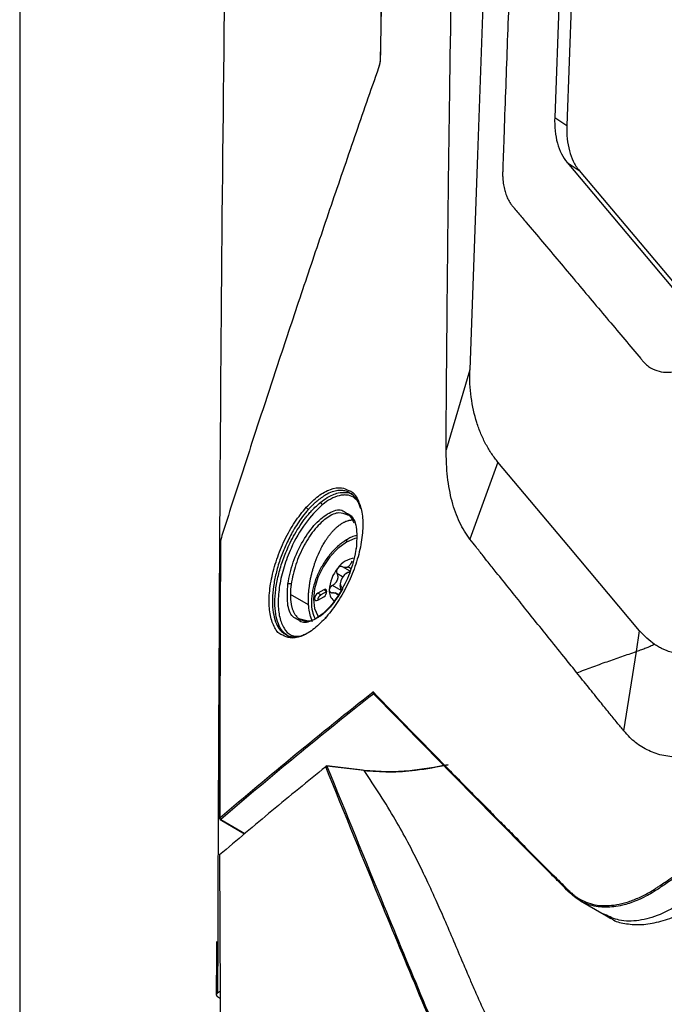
# Model space of a CAD drawing. Header units: millimetres. Extents: x 155400 to 158106, y 111257 to 114783.
# Tile 67 of 152: x 157528 to 157603, y 111861 to 111976. Entities that reach past the tile are written whole.
import ezdxf

# ---------------------------------------------------------------- set-up
doc = ezdxf.new("R2010")
doc.units = ezdxf.units.MM

msp = doc.modelspace()

# ---------------------------------------------------------------- linework, layer by layer
at = {"color": 7, "linetype": 'Continuous', "lineweight": 25}
for p, q in [((157598.36, 112194.36), (157590.13, 111964.45)), ((157599.79, 112193.88), (157591.54, 111963.51)), ((157528.02, 112156.51), (157528.02, 111827.69)), ((157590.13, 111964.45), (157591.54, 111963.51)), ((157591.57, 111959.21), (157604.63, 111943.68)), ((157591.57, 111959.21), (157592.98, 111958.27)), ((157592.98, 111958.27), (157605.81, 111943)), ((157580.26, 111935.13), (157577.53, 111925.83)), ((157583.54, 111924.38), (157580.29, 111915.45)), ((157567.35, 111919.77), (157566.77, 111920.32)), ((157566.75, 111912.73), (157566.55, 111912.84)), ((157566.38, 111911.71), (157565.48, 111912.23)), ((157566.49, 111912.01), (157566.11, 111912.22)), ((157566.11, 111911.59), (157566.37, 111911.69)), ((157565.5, 111911.07), (157564.85, 111911.44)), ((157565.94, 111911.49), (157566.11, 111911.59)), ((157563.32, 111909.57), (157562.61, 111909.16)), ((157563.67, 111909.36), (157562.97, 111908.96)), ((157563.67, 111909.36), (157563.32, 111909.57)), ((157565.34, 111909.48), (157564.32, 111910.07)), ((157565.23, 111910.26), (157565.23, 111910.06)), ((157561.56, 111907.8), (157559.44, 111909.02)), ((157562.97, 111908.96), (157562.61, 111909.16)), ((157562.61, 111908.34), (157563.32, 111908.75)), ((157565.01, 111908.99), (157564.65, 111909.2)), ((157560.42, 111906.21), (157561.49, 111905.95)), ((157599.61, 111902.38), (157599.99, 111904.81)), ((157598.16, 111893.16), (157599.61, 111902.38)), ((157567.8, 111888.62), (157563.68, 111889.09)), ((157567.99, 111888.57), (157563.69, 111889.06)), ((157551.3, 111882.89), (157554.12, 111881.2)), ((157551.38, 111882.89), (157554.16, 111881.23)), ((157593.13, 111873.41), (157595.87, 111871.83)), ((157595.82, 111871.86), (157596.64, 111871.38)), ((157595.94, 111871.84), (157595.83, 111871.88)), ((157551, 111868.89), (157550.97, 111862.7)), ((157550.97, 111862.7), (157550.99, 111865.93)), ((157551.32, 111862.92), (157550.97, 111862.7)), ((157550.97, 111862.31), (157551.33, 111862.08))]:
    msp.add_line(p, q, dxfattribs=at)
at = {"color": 7, "linetype": 'Continuous', "lineweight": 25, "flags": 128}
for points in [[(157589.2, 112184.8), (157584.73, 112059.97), (157583.83, 112035), (157582.94, 112010.03), (157582.05, 111985.07), (157581.15, 111960.1), (157580.26, 111935.13)], [(157569.67, 111970.19), (157569.66, 111970.2), (157569.65, 111970.2), (157569.65, 111970.21), (157569.65, 111970.21), (157569.66, 111970.21), (157569.67, 111970.21)], [(157599.99, 111904.81), (157591.77, 111914.59), (157583.54, 111924.38)], [(157551.49, 111915.86), (157551.49, 111915.87), (157551.48, 111915.87), (157551.48, 111915.88), (157551.48, 111915.88), (157551.48, 111915.88), (157551.5, 111915.88)], [(157565.94, 111915.09), (157564.95, 111914.37), (157564.02, 111913.39), (157563.23, 111912.23), (157562.62, 111910.97), (157562.24, 111909.68), (157562.11, 111908.46), (157562.24, 111907.4), (157562.62, 111906.55), (157562.7, 111906.45)], [(157567.1, 111915.55), (157566.93, 111915.51), (157565.94, 111915.09)], [(157567.08, 111914.36), (157567.06, 111914.35), (157567.04, 111914.33), (157567.04, 111914.31), (157567.04, 111914.29), (157567.04, 111914.27), (157567.05, 111914.26)], [(157565.94, 111911.49), (157565.67, 111911.27), (157565.44, 111910.96), (157565.28, 111910.61), (157565.23, 111910.26), (157565.28, 111909.98), (157565.44, 111909.81), (157565.48, 111909.78)], [(157566.32, 111911.58), (157566.21, 111911.58), (157565.94, 111911.49)], [(157563.32, 111908.75), (157563.46, 111908.86), (157563.57, 111909.02), (157563.65, 111909.19), (157563.67, 111909.36), (157563.65, 111909.51), (157563.57, 111909.59), (157563.46, 111909.62), (157563.32, 111909.57)], [(157565.49, 111909.49), (157565.49, 111909.49), (157565.3, 111909.71), (157565.23, 111910.06)], [(157562.61, 111909.16), (157562.48, 111909.05), (157562.36, 111908.9), (157562.29, 111908.72), (157562.26, 111908.55), (157562.29, 111908.41), (157562.36, 111908.32), (157562.48, 111908.3), (157562.61, 111908.34)], [(157563.69, 111889.06), (157563.69, 111889.07), (157563.69, 111889.08), (157563.69, 111889.08), (157563.68, 111889.09)]]:
    msp.add_lwpolyline(points, dxfattribs=at)
at = {"color": 7, "linetype": 'Continuous', "lineweight": 25}
for centre, radius, start, end in [((157569.91, 111971.22), 0.0612, 122.4084, 221.5075), ((157562.79, 111919.4), 0.339, 3.9185, 66.843), ((157561.67, 111919.26), 0.395, 195.5726, 249.2328), ((157566.34, 111915.13), 0.402, 125.6283, 185.6824), ((157551.37, 111914.91), 0.0636, 126.618, 180.7469), ((157567.08, 111910.67), 2.56, 93.4295, 146.5651), ((157568.25, 111909.33), 4.3, 140.2279, 177.3607), ((157567.07, 111910.57), 1.91, 117.8394, 122.1552), ((157565.64, 111913.04), 0.943, 295.7507, 300.0426), ((157565.58, 111913.15), 1.07, 300.0373, 303.9881), ((157567.93, 111909.49), 3.28, 157.2886, 160.3001), ((157563.27, 111911.3), 1.72, 335.9222, 341.6664), ((157559.31, 111909.79), 0.471, 62.3687, 109.7975), ((157565.39, 111909.4), 1.44, 174.8086, 230.896), ((157563.36, 111908.32), 0.743, 121.6059, 178.3994), ((157565.54, 111909.49), 0.818, 211.297, 218.9043), ((157564.52, 111908.78), 0.43, 27.8531, 42.3482), ((157563.55, 111906.25), 0.0869, 90.1996, 195.6665), ((157563.69, 111888.88), 0.182, 88.3565, 143.4445), ((157563.62, 111888.99), 0.0822, 131.1361, 183.289), ((157563.66, 111888.94), 0.15, 83.5066, 128.885), ((157551.29, 111883.01), 0.063, 126.5982, 180.9441), ((157551.46, 111883.08), 0.199, 184.0874, 248.1126), ((157551.38, 111883.02), 0.15, 180.0489, 239.129), ((157551.34, 111882.95), 0.0759, 244.0663, 305.2482)]:
    msp.add_arc(centre, radius, start, end, dxfattribs=at)
for points, knots in [([(157592.42, 112190.93), (157591.92, 112176.98), (157591.42, 112162.91), (157590.4, 112134.57), (157589.89, 112120.31), (157588.35, 112077.4), (157587.32, 112048.6), (157585.79, 112005.72), (157585.28, 111991.48), (157584.64, 111973.8), (157584.45, 111968.5), (157584.23, 111962.34), (157584.14, 111959.6), (157584.1, 111958.61), (157584.09, 111958.39), (157584.09, 111958.28), (157584.08, 111957.97), (157584.08, 111957.8), (157584.09, 111957.48), (157584.1, 111957.33), (157584.13, 111957.06), (157584.14, 111956.93), (157584.19, 111956.56), (157584.23, 111956.34), (157584.33, 111955.91), (157584.39, 111955.72), (157584.53, 111955.34), (157584.6, 111955.15), (157584.78, 111954.79), (157584.88, 111954.62), (157585.06, 111954.35), (157585.13, 111954.26), (157585.24, 111954.13), (157585.27, 111954.08), (157585.35, 111953.99), (157585.54, 111953.76), (157586.04, 111953.17), (157586.51, 111952.61), (157588.07, 111950.76), (157589.35, 111949.24), (157591.91, 111946.19), (157593.2, 111944.66), (157595.76, 111941.61), (157597.03, 111940.1), (157598.89, 111937.89), (157599.58, 111937.07), (157600.26, 111936.26), (157600.41, 111936.08), (157600.49, 111935.99), (157600.72, 111935.76), (157600.87, 111935.63), (157601.33, 111935.3), (157601.65, 111935.14), (157602.32, 111934.92), (157602.66, 111934.86), (157603.41, 111934.82), (157603.81, 111934.85), (157604.47, 111934.97), (157604.7, 111935.03), (157605.2, 111935.18), (157605.47, 111935.28), (157605.92, 111935.47), (157606.08, 111935.54), (157606.42, 111935.71), (157606.61, 111935.81), (157607.25, 111936.18), (157607.68, 111936.43), (157615.01, 111940.66), (157622.2, 111944.81), (157636.96, 111953.33), (157644.52, 111957.7), (157652.09, 111962.07)], [0, 0, 0, 0, 0.125, 0.125, 0.25, 0.25, 0.5, 0.5, 0.625, 0.625, 0.65625, 0.671875, 0.679688, 0.680664, 0.680664, 0.681641, 0.681641, 0.683594, 0.683594, 0.685547, 0.685547, 0.6875, 0.6875, 0.691406, 0.691406, 0.695313, 0.695313, 0.699219, 0.699219, 0.703125, 0.703125, 0.705078, 0.705078, 0.706055, 0.706055, 0.707031, 0.710938, 0.71875, 0.71875, 0.75, 0.75, 0.78125, 0.78125, 0.8125, 0.8125, 0.828125, 0.830078, 0.830078, 0.832031, 0.832031, 0.835938, 0.835938, 0.84375, 0.84375, 0.851563, 0.851563, 0.859375, 0.859375, 0.863281, 0.863281, 0.867188, 0.867188, 0.869141, 0.869141, 0.871094, 0.871094, 0.875, 0.875, 0.9375, 0.9375, 1, 1, 1, 1]), ([(157577.53, 111925.83), (157577.53, 111927.08), (157577.54, 111929.82), (157577.57, 111933.92), (157577.61, 111938.12), (157577.65, 111942.71), (157577.72, 111949.54), (157577.81, 111957.84), (157578.01, 111972.32), (157578.38, 111994.06), (157579.06, 112023.7), (157579.82, 112048.86), (157580.44, 112066.78), (157580.84, 112077.52), (157581.27, 112088.25), (157581.72, 112098.95), (157582.19, 112109.64), (157582.69, 112120.31), (157583.22, 112130.97), (157583.77, 112141.61), (157584.34, 112152.23), (157584.94, 112162.83), (157585.57, 112173.42), (157586.01, 112180.46), (157586.22, 112183.98)], [0, 0, 0, 0, 0.014401, 0.03125, 0.046875, 0.0625, 0.083787, 0.125, 0.157754, 0.25, 0.37501, 0.499999, 0.541684, 0.583365, 0.625044, 0.666719, 0.708392, 0.750061, 0.791727, 0.833389, 0.875048, 0.916702, 0.958353, 1, 1, 1, 1]), ([(157577.79, 112177.94), (157577.67, 112176), (157577.43, 112172.11), (157577.09, 112166.27), (157576.75, 112160.43), (157576.42, 112154.59), (157576.09, 112148.74), (157575.78, 112142.88), (157575.47, 112137.02), (157575.17, 112131.16), (157574.87, 112125.29), (157574.59, 112119.42), (157574.31, 112113.54), (157574.04, 112107.66), (157573.77, 112101.77), (157573.52, 112095.89), (157573.27, 112089.99), (157573.03, 112084.09), (157572.8, 112078.19), (157572.57, 112072.29), (157572.35, 112066.38), (157572.14, 112060.46), (157571.94, 112054.54), (157571.74, 112048.62), (157571.55, 112042.7), (157571.37, 112036.77), (157571.2, 112030.83), (157571.03, 112024.89), (157570.88, 112018.95), (157570.72, 112013.01), (157570.58, 112007.06), (157570.45, 112001.1), (157570.32, 111995.14), (157570.2, 111989.18), (157570.08, 111983.22), (157569.98, 111977.25), (157569.91, 111973.27), (157569.88, 111971.28)], [0, 0, 0, 0, 0.0286306, 0.057258, 0.0858822, 0.1145032, 0.1431209, 0.1717353, 0.2003465, 0.2289543, 0.2575587, 0.2861598, 0.3147574, 0.3433515, 0.3719422, 0.4005294, 0.4291131, 0.4576931, 0.4862696, 0.5148425, 0.5434117, 0.5719773, 0.6005391, 0.6290972, 0.6576516, 0.6862021, 0.7147488, 0.7432917, 0.7718307, 0.8003659, 0.828897, 0.8574243, 0.8859475, 0.9144667, 0.9429819, 0.971493, 1, 1, 1, 1]), ([(157555.53, 112161.42), (157554.89, 112137.68), (157553.56, 112088.92), (157552.2, 112014.71), (157551.29, 111940.97), (157551.1, 111892.23), (157551, 111868.89)], [0, 0, 0, 0, 0.245352, 0.503907, 0.76247, 1, 1, 1, 1]), ([(157569.89, 111971.16), (157570.27, 111990.69), (157571.02, 112029.73), (157572.96, 112083.56), (157574.75, 112124.2), (157575.97, 112145.44), (157576.33, 112151.7)], [0, 0, 0, 0, 0.32111, 0.642214, 0.894514, 1, 1, 1, 1]), ([(157569.7, 111970.17), (157569.72, 111970.22), (157569.75, 111970.3), (157569.78, 111970.43), (157569.81, 111970.56), (157569.84, 111970.69), (157569.86, 111970.81), (157569.88, 111970.93), (157569.89, 111971.05), (157569.89, 111971.12), (157569.89, 111971.16)], [0, 0, 0, 0, 0.126137, 0.252521, 0.378862, 0.50487, 0.630259, 0.754752, 0.878081, 1, 1, 1, 1]), ([(157569.67, 111970.21), (157569.21, 111968.87), (157568.27, 111966.19), (157566.89, 111962.18), (157565.52, 111958.19), (157564.17, 111954.23), (157562.83, 111950.29), (157561.51, 111946.37), (157560.2, 111942.48), (157558.91, 111938.61), (157557.64, 111934.76), (157556.38, 111930.94), (157555.14, 111927.14), (157553.91, 111923.37), (157552.69, 111919.62), (157551.89, 111917.12), (157551.5, 111915.88)], [0, 0, 0, 0, 0.074618, 0.148745, 0.222382, 0.295528, 0.368183, 0.440347, 0.512021, 0.583204, 0.653896, 0.724098, 0.793809, 0.86303, 0.93176, 1, 1, 1, 1]), ([(157590.13, 111964.45), (157590.09, 111963.37), (157590.19, 111962.35), (157590.68, 111960.57), (157591.07, 111959.8), (157591.57, 111959.21)], [0, 0, 0, 0, 0.5, 0.5, 1, 1, 1, 1]), ([(157583.54, 111924.38), (157583.42, 111924.53), (157583.29, 111924.69), (157583.05, 111925.01), (157582.93, 111925.18), (157582.58, 111925.7), (157582.36, 111926.07), (157581.94, 111926.85), (157581.74, 111927.26), (157581.38, 111928.11), (157581.22, 111928.55), (157580.79, 111929.92), (157580.57, 111930.9), (157580.37, 111932.44), (157580.32, 111932.96), (157580.28, 111933.76), (157580.27, 111934.03), (157580.26, 111934.58), (157580.26, 111934.86), (157580.26, 111935.13)], [0, 0, 0, 0, 0.0625, 0.0625, 0.125, 0.125, 0.25, 0.25, 0.375, 0.375, 0.5, 0.5, 0.75, 0.75, 0.875, 0.875, 0.9375, 0.9375, 1, 1, 1, 1]), ([(157580.29, 111915.45), (157580.18, 111915.6), (157579.96, 111915.9), (157579.54, 111916.53), (157578.88, 111917.76), (157578.15, 111919.78), (157577.72, 111922.14), (157577.57, 111923.93), (157577.54, 111925.01), (157577.53, 111925.55), (157577.53, 111925.83)], [0, 0, 0, 0, 0.0626835, 0.1253067, 0.2505757, 0.5010336, 0.7505244, 0.8749507, 0.9373996, 1, 1, 1, 1]), ([(157561.29, 111919.15), (157561.76, 111919.62), (157562.7, 111920.56), (157564.1, 111921.3), (157565.33, 111921.53), (157565.96, 111921.23), (157566.24, 111921.09)], [0, 0, 0, 0, 0.263459, 0.52645, 0.788784, 1, 1, 1, 1]), ([(157566.33, 111920.8), (157566.26, 111920.85), (157566.06, 111921), (157565.65, 111921.09), (157565.11, 111921.12), (157564.45, 111921), (157563.62, 111920.68), (157562.98, 111920.2), (157562.62, 111919.94)], [0, 0, 0, 0, 0.070901, 0.216319, 0.371216, 0.535607, 0.735579, 1, 1, 1, 1]), ([(157562.96, 111919.74), (157563.21, 111919.92), (157563.68, 111920.28), (157564.36, 111920.62), (157565.13, 111920.88), (157565.93, 111920.9), (157566.51, 111920.8), (157566.72, 111920.61), (157566.73, 111920.6)], [0, 0, 0, 0, 0.180695, 0.337566, 0.497502, 0.757292, 0.994452, 1, 1, 1, 1]), ([(157566.24, 111921.09), (157566.31, 111921.07), (157566.75, 111920.92), (157567.3, 111920.1), (157567.8, 111918.64), (157567.9, 111916.73), (157567.63, 111914.55), (157566.98, 111912.24), (157566.03, 111909.98), (157564.83, 111907.88), (157563.92, 111906.77), (157563.46, 111906.22)], [0, 0, 0, 0, 0.0238, 0.145909, 0.268028, 0.389961, 0.511787, 0.633817, 0.755985, 0.878113, 1, 1, 1, 1]), ([(157567.61, 111918.96), (157567.52, 111919.24), (157567.32, 111919.85), (157566.87, 111920.47), (157566.49, 111920.7), (157566.33, 111920.8)], [0, 0, 0, 0, 0.33534, 0.718738, 1, 1, 1, 1]), ([(157559.17, 111904.19), (157558.94, 111904.36), (157558.48, 111904.69), (157558.01, 111905.58), (157557.71, 111906.7), (157557.61, 111908.05), (157557.71, 111909.57), (157558.01, 111911.2), (157558.5, 111912.88), (157559.08, 111914.33), (157559.68, 111915.55), (157560.25, 111916.56), (157560.77, 111917.34), (157561.21, 111917.92), (157561.54, 111918.33), (157561.9, 111918.75), (157562.37, 111919.23), (157562.72, 111919.53), (157562.93, 111919.71)], [0, 0, 0, 0, 0.083578, 0.164643, 0.2488, 0.331452, 0.414294, 0.498359, 0.579785, 0.665451, 0.717134, 0.772884, 0.832709, 0.85828, 0.886062, 0.916056, 0.949129, 1, 1, 1, 1]), ([(157562.62, 111919.94), (157562.56, 111919.89), (157562.45, 111919.8), (157562.29, 111919.65), (157562.14, 111919.52), (157562.01, 111919.39), (157561.89, 111919.27), (157561.78, 111919.16), (157561.68, 111919.06), (157561.6, 111918.97), (157561.55, 111918.91), (157561.53, 111918.89)], [0, 0, 0, 0, 0.157994, 0.304267, 0.43882, 0.561653, 0.672764, 0.772155, 0.859825, 0.935773, 1, 1, 1, 1]), ([(157566.77, 111920.32), (157566.53, 111920.46), (157566.27, 111920.54), (157565.85, 111920.58), (157565.7, 111920.58), (157565.4, 111920.55), (157565.25, 111920.53), (157564.78, 111920.41), (157564.46, 111920.28), (157563.8, 111919.93), (157563.47, 111919.7), (157563.13, 111919.42)], [0, 0, 0, 0, 0.25, 0.25, 0.375, 0.375, 0.5, 0.5, 0.75, 0.75, 1, 1, 1, 1]), ([(157558.56, 111904.27), (157558.48, 111904.3), (157558.05, 111904.44), (157557.51, 111905.26), (157557.02, 111906.7), (157556.92, 111908.62), (157557.19, 111910.8), (157557.82, 111913.12), (157558.75, 111915.38), (157559.93, 111917.49), (157560.83, 111918.6), (157561.29, 111919.15)], [0, 0, 0, 0, 0.024537, 0.146215, 0.268142, 0.390183, 0.512144, 0.633891, 0.755731, 0.877769, 1, 1, 1, 1]), ([(157561.53, 111918.89), (157561.3, 111918.62), (157560.86, 111918.11), (157560.28, 111917.27), (157559.64, 111916.23), (157558.98, 111914.97), (157558.34, 111913.42), (157557.85, 111911.86), (157557.4, 111909.8), (157557.29, 111907.89), (157557.54, 111906.32), (157557.89, 111905.38), (157558.34, 111904.71), (157558.71, 111904.49), (157558.87, 111904.39)], [0, 0, 0, 0, 0.06352, 0.120638, 0.171353, 0.260121, 0.342475, 0.429575, 0.51367, 0.684107, 0.768593, 0.855179, 0.938094, 1, 1, 1, 1]), ([(157563.13, 111919.42), (157562.46, 111918.77), (157561.13, 111917.46), (157559.61, 111914.75), (157558.66, 111912.23), (157558.14, 111910.05), (157557.96, 111908.03), (157558.14, 111906.3), (157558.67, 111905.02), (157559.49, 111904.13), (157560.3, 111904.17), (157560.73, 111904.19)], [0, 0, 0, 0, 0.148528, 0.297069, 0.396234, 0.495574, 0.594965, 0.694255, 0.793359, 0.892535, 1, 1, 1, 1]), ([(157559.15, 111910.23), (157559.32, 111911.08), (157559.67, 111912.77), (157560.86, 111915.3), (157562.36, 111917.36), (157563.95, 111918.61), (157565.24, 111919.01), (157565.77, 111918.61), (157565.94, 111918.48)], [0, 0, 0, 0, 0.182406, 0.364662, 0.546889, 0.729133, 0.911438, 1, 1, 1, 1]), ([(157566.05, 111918.26), (157565.74, 111918.38), (157565.07, 111918.66), (157563.73, 111918.05), (157562.3, 111916.73), (157561.01, 111914.79), (157559.98, 111912.49), (157559.68, 111910.97), (157559.53, 111910.21)], [0, 0, 0, 0, 0.148114, 0.31852, 0.488951, 0.659374, 0.829686, 1, 1, 1, 1]), ([(157565.47, 111917.31), (157565.52, 111917.33), (157565.59, 111917.37), (157565.7, 111917.43), (157565.77, 111917.46), (157565.86, 111917.5), (157565.99, 111917.56), (157566.11, 111917.59), (157566.19, 111917.62)], [0, 0, 0, 0, 0.178579, 0.321303, 0.42842, 0.500031, 0.678797, 1, 1, 1, 1]), ([(157565.94, 111918.48), (157566.14, 111918.39), (157566.74, 111918.13), (157567.23, 111916.68), (157567.13, 111915.13), (157567.08, 111914.36)], [0, 0, 0, 0, 0.2045667, 0.6023386, 1, 1, 1, 1]), ([(157566.83, 111917.31), (157566.67, 111917.71), (157566.48, 111918.18), (157566.1, 111918.25), (157566.05, 111918.26)], [0, 0, 0, 0, 0.866026, 1, 1, 1, 1]), ([(157566.19, 111917.62), (157566.21, 111917.62), (157566.27, 111917.64), (157566.39, 111917.66), (157566.55, 111917.67), (157566.69, 111917.68), (157566.79, 111917.68), (157566.85, 111917.68), (157566.87, 111917.68)], [0, 0, 0, 0, 0.108657, 0.249525, 0.500384, 0.750905, 0.890656, 1, 1, 1, 1]), ([(157773.48, 111916.22), (157764.8, 111912.81), (157747.44, 111906), (157722.36, 111895.02), (157698, 111883.51), (157674.45, 111871.43), (157651.73, 111858.82), (157629.88, 111845.7), (157608.94, 111832.1), (157588.97, 111818.02), (157569.92, 111803.53), (157558.11, 111793.5), (157552.2, 111788.48)], [0, 0, 0, 0, 0.100013, 0.199862, 0.299712, 0.399716, 0.499806, 0.599806, 0.69988, 0.799952, 0.89994, 1, 1, 1, 1]), ([(157564.06, 111916), (157564.1, 111916.05), (157564.17, 111916.14), (157564.28, 111916.28), (157564.4, 111916.41), (157564.56, 111916.58), (157564.68, 111916.69), (157564.75, 111916.76)], [0, 0, 0, 0, 0.167114, 0.333684, 0.499878, 0.681786, 1, 1, 1, 1]), ([(157564.75, 111916.76), (157564.81, 111916.81), (157564.93, 111916.92), (157565.05, 111917.01), (157565.11, 111917.06)], [0, 0, 0, 0, 0.500295, 1, 1, 1, 1]), ([(157566.1, 111915.45), (157565.92, 111915.34), (157565.39, 111915.01), (157564.55, 111914.28), (157563.66, 111913.23), (157562.92, 111912.03), (157562.34, 111910.75), (157561.97, 111909.45), (157561.84, 111908.19), (157561.92, 111907.09), (157562.17, 111906.5), (157562.28, 111906.25)], [0, 0, 0, 0, 0.064288, 0.184415, 0.304202, 0.423688, 0.543266, 0.663336, 0.784423, 0.906956, 1, 1, 1, 1]), ([(157563.41, 111915.07), (157563.44, 111915.12), (157563.51, 111915.23), (157563.62, 111915.4), (157563.72, 111915.55), (157563.87, 111915.76), (157563.98, 111915.9), (157564.06, 111916)], [0, 0, 0, 0, 0.1663548, 0.3329458, 0.4998626, 0.6535172, 1, 1, 1, 1]), ([(157567.13, 111915.88), (157566.94, 111915.82), (157566.59, 111915.73), (157566.25, 111915.54), (157566.1, 111915.45)], [0, 0, 0, 0, 0.561037, 1, 1, 1, 1]), ([(157592.7, 111899.92), (157592.27, 111900.46), (157591.22, 111901.76), (157589.65, 111903.71), (157587.99, 111905.78), (157586.45, 111907.71), (157584.9, 111909.65), (157583.56, 111911.32), (157582.52, 111912.62), (157581.74, 111913.6), (157581.03, 111914.5), (157580.53, 111915.15), (157580.29, 111915.45)], [0, 0, 0, 0, 0.102078, 0.25, 0.374999, 0.5, 0.622226, 0.749999, 0.825581, 0.874999, 0.941226, 1, 1, 1, 1]), ([(157551.31, 111914.91), (157551.28, 111909.64), (157551.23, 111899.02), (157551.23, 111888.38), (157551.23, 111883.01)], [0, 0, 0, 0, 0.496094, 1, 1, 1, 1]), ([(157567.08, 111914.36), (157566.91, 111913.51), (157566.55, 111911.83), (157565.34, 111909.3), (157563.83, 111907.25), (157562.24, 111906), (157560.96, 111905.59), (157560.45, 111905.99), (157560.28, 111906.11)], [0, 0, 0, 0, 0.182314, 0.364615, 0.546931, 0.729166, 0.911348, 1, 1, 1, 1]), ([(157562.82, 111913.98), (157562.85, 111914.03), (157562.89, 111914.12), (157562.96, 111914.26), (157563.03, 111914.4), (157563.08, 111914.49), (157563.11, 111914.54)], [0, 0, 0, 0, 0.250518, 0.501191, 0.750944, 1, 1, 1, 1]), ([(157561.95, 111911.52), (157561.96, 111911.59), (157562, 111911.73), (157562.06, 111911.95), (157562.12, 111912.12), (157562.18, 111912.3), (157562.23, 111912.47), (157562.28, 111912.65), (157562.32, 111912.75), (157562.33, 111912.79)], [0, 0, 0, 0, 0.16693, 0.334033, 0.501068, 0.588909, 0.751105, 0.912576, 1, 1, 1, 1]), ([(157566.55, 111912.84), (157566.54, 111912.81), (157566.52, 111912.75), (157566.48, 111912.66), (157566.44, 111912.58), (157566.38, 111912.48), (157566.3, 111912.36), (157566.22, 111912.3), (157566.18, 111912.26)], [0, 0, 0, 0, 0.136832, 0.265737, 0.386769, 0.49999, 0.757495, 1, 1, 1, 1]), ([(157564.95, 111912.08), (157564.93, 111912.06), (157564.9, 111912.03), (157564.87, 111911.96), (157564.84, 111911.9), (157564.82, 111911.83), (157564.8, 111911.75), (157564.8, 111911.65), (157564.81, 111911.54), (157564.84, 111911.48), (157564.85, 111911.44)], [0, 0, 0, 0, 0.097875, 0.196697, 0.29658, 0.397634, 0.499966, 0.655549, 0.822147, 1, 1, 1, 1]), ([(157565.48, 111912.23), (157565.46, 111912.24), (157565.43, 111912.25), (157565.37, 111912.27), (157565.32, 111912.28), (157565.26, 111912.27), (157565.19, 111912.26), (157565.11, 111912.23), (157565.02, 111912.16), (157564.97, 111912.11), (157564.95, 111912.08)], [0, 0, 0, 0, 0.108101, 0.212121, 0.312109, 0.408115, 0.500199, 0.669962, 0.836392, 1, 1, 1, 1]), ([(157566.05, 111912.19), (157566.03, 111912.18), (157565.98, 111912.16), (157565.91, 111912.15), (157565.84, 111912.14), (157565.74, 111912.14), (157565.62, 111912.16), (157565.53, 111912.2), (157565.48, 111912.23)], [0, 0, 0, 0, 0.118955, 0.241753, 0.368585, 0.499622, 0.734116, 1, 1, 1, 1]), ([(157561.68, 111910.24), (157561.69, 111910.31), (157561.73, 111910.52), (157561.79, 111910.88), (157561.87, 111911.23), (157561.93, 111911.44), (157561.95, 111911.52)], [0, 0, 0, 0, 0.175286, 0.500004, 0.825196, 1, 1, 1, 1]), ([(157564.84, 111910.6), (157564.83, 111910.57), (157564.8, 111910.52), (157564.75, 111910.44), (157564.69, 111910.36), (157564.6, 111910.27), (157564.48, 111910.16), (157564.37, 111910.1), (157564.32, 111910.07)], [0, 0, 0, 0, 0.118955, 0.241753, 0.368585, 0.499622, 0.734116, 1, 1, 1, 1]), ([(157564.85, 111911.44), (157564.86, 111911.42), (157564.89, 111911.36), (157564.91, 111911.28), (157564.93, 111911.2), (157564.94, 111911.09), (157564.94, 111910.94), (157564.92, 111910.82), (157564.9, 111910.76)], [0, 0, 0, 0, 0.136832, 0.265737, 0.386769, 0.49999, 0.757495, 1, 1, 1, 1]), ([(157560.28, 111906.11), (157560.08, 111906.2), (157559.49, 111906.46), (157559.01, 111907.9), (157559.1, 111909.45), (157559.15, 111910.23)], [0, 0, 0, 0, 0.203674, 0.600565, 1, 1, 1, 1]), ([(157559.53, 111910.21), (157559.52, 111910.14), (157559.5, 111910), (157559.48, 111909.8), (157559.46, 111909.6), (157559.45, 111909.4), (157559.44, 111909.21), (157559.44, 111909.09), (157559.44, 111909.02)], [0, 0, 0, 0, 0.1671525, 0.3338311, 0.5002449, 0.6666042, 0.8331196, 1, 1, 1, 1]), ([(157559.44, 111909.02), (157559.44, 111908.96), (157559.44, 111908.83), (157559.45, 111908.63), (157559.46, 111908.45), (157559.48, 111908.26), (157559.5, 111908.09), (157559.53, 111907.91), (157559.56, 111907.75), (157559.6, 111907.58), (157559.64, 111907.43), (157559.71, 111907.2), (157559.83, 111906.93), (157560, 111906.64), (157560.19, 111906.4), (157560.49, 111906.14), (157560.93, 111905.94), (157561.53, 111905.91), (157562.07, 111906.06), (157562.53, 111906.28), (157562.89, 111906.5), (157563.25, 111906.77), (157563.61, 111907.09), (157563.94, 111907.42), (157564.28, 111907.8), (157564.58, 111908.18), (157564.86, 111908.56), (157565.12, 111908.94), (157565.35, 111909.32), (157565.49, 111909.58), (157565.56, 111909.7)], [0, 0, 0, 0, 0.0165287, 0.0330407, 0.0495587, 0.0661058, 0.0827051, 0.0993882, 0.1161921, 0.1330887, 0.1500427, 0.1670186, 0.2087593, 0.2505846, 0.2905489, 0.3336503, 0.4170765, 0.5001563, 0.5834646, 0.6249817, 0.6667697, 0.7144113, 0.7499938, 0.794518, 0.8334017, 0.8703876, 0.9056413, 0.9391663, 0.9705818, 1, 1, 1, 1]), ([(157561.55, 111908.98), (157561.55, 111909.05), (157561.56, 111909.18), (157561.58, 111909.39), (157561.59, 111909.53), (157561.6, 111909.6)], [0, 0, 0, 0, 0.33295, 0.666162, 1, 1, 1, 1]), ([(157561.6, 111909.6), (157561.6, 111909.65), (157561.62, 111909.76), (157561.64, 111909.9), (157561.66, 111910.06), (157561.67, 111910.17), (157561.68, 111910.24)], [0, 0, 0, 0, 0.249586, 0.500006, 0.680279, 1, 1, 1, 1]), ([(157564.32, 111910.07), (157564.29, 111910.05), (157564.25, 111910.03), (157564.19, 111909.98), (157564.14, 111909.93), (157564.1, 111909.88), (157564.05, 111909.82), (157564, 111909.73), (157563.96, 111909.63), (157563.96, 111909.56), (157563.96, 111909.53)], [0, 0, 0, 0, 0.108101, 0.212121, 0.312109, 0.408115, 0.500199, 0.669962, 0.836392, 1, 1, 1, 1]), ([(157563.96, 111909.53), (157563.96, 111909.51), (157563.96, 111909.47), (157563.97, 111909.42), (157563.99, 111909.37), (157564.02, 111909.33), (157564.06, 111909.29), (157564.12, 111909.25), (157564.21, 111909.22), (157564.28, 111909.22), (157564.32, 111909.22)], [0, 0, 0, 0, 0.097875, 0.196697, 0.29658, 0.397634, 0.499966, 0.655549, 0.822147, 1, 1, 1, 1]), ([(157561.56, 111907.8), (157561.56, 111907.84), (157561.55, 111907.95), (157561.54, 111908.14), (157561.53, 111908.41), (157561.54, 111908.7), (157561.55, 111908.9), (157561.55, 111908.98)], [0, 0, 0, 0, 0.1164868, 0.2833393, 0.4999615, 0.8067071, 1, 1, 1, 1]), ([(157564.32, 111909.22), (157564.34, 111909.23), (157564.4, 111909.23), (157564.48, 111909.22), (157564.55, 111909.21), (157564.64, 111909.19), (157564.75, 111909.15), (157564.81, 111909.09), (157564.84, 111909.07)], [0, 0, 0, 0, 0.1368319, 0.2657372, 0.3867688, 0.4999905, 0.7574953, 1, 1, 1, 1]), ([(157561.71, 111906.75), (157561.7, 111906.79), (157561.68, 111906.88), (157561.65, 111907.04), (157561.61, 111907.27), (157561.58, 111907.52), (157561.57, 111907.71), (157561.56, 111907.79)], [0, 0, 0, 0, 0.123531, 0.287831, 0.493026, 0.791903, 1, 1, 1, 1]), ([(157563.46, 111906.22), (157562.99, 111905.76), (157562.05, 111904.82), (157560.65, 111904.08), (157559.44, 111903.84), (157558.83, 111904.14), (157558.56, 111904.27)], [0, 0, 0, 0, 0.264354, 0.527529, 0.790456, 1, 1, 1, 1]), ([(157562, 111905.86), (157561.99, 111905.88), (157561.96, 111905.95), (157561.91, 111906.08), (157561.85, 111906.27), (157561.78, 111906.47), (157561.74, 111906.64), (157561.72, 111906.72), (157561.71, 111906.75)], [0, 0, 0, 0, 0.0850044, 0.2490346, 0.4981793, 0.7482957, 0.9139009, 1, 1, 1, 1]), ([(157593.06, 111873.61), (157593.06, 111873.61), (157593.67, 111873.27), (157594.68, 111872.92), (157596.15, 111872.84), (157597.32, 111872.95), (157598.33, 111873.2), (157599.16, 111873.48), (157599.8, 111873.74), (157600.43, 111874.03), (157601.08, 111874.38), (157601.61, 111874.71), (157602.04, 111874.99), (157602.44, 111875.26), (157603.05, 111875.67), (157603.78, 111876.17), (157604.58, 111876.72), (157605.82, 111877.56), (157609.36, 111879.97), (157617.14, 111885.16), (157625.54, 111890.55), (157632.63, 111894.95), (157636.32, 111897.21), (157640.03, 111899.45), (157643.77, 111901.68), (157647.53, 111903.9), (157650.06, 111905.37), (157651.33, 111906.1)], [0, 0, 0, 0, 0.00003, 0.045486, 0.06842, 0.091164, 0.113898, 0.125368, 0.136822, 0.148433, 0.159634, 0.17098, 0.176406, 0.182329, 0.192361, 0.208284, 0.220826, 0.234242, 0.273182, 0.405685, 0.636594, 0.697149, 0.757713, 0.818283, 0.878855, 0.939429, 1, 1, 1, 1]), ([(157601.73, 111903.22), (157601.42, 111903.43), (157601.12, 111903.66), (157600.54, 111904.2), (157600.27, 111904.5), (157599.99, 111904.81)], [0, 0, 0, 0, 0.5, 0.5, 1, 1, 1, 1]), ([(157558.87, 111904.39), (157558.94, 111904.35), (157559.13, 111904.2), (157559.53, 111904.11), (157560.07, 111904.08), (157560.6, 111904.16), (157560.96, 111904.34), (157561.11, 111904.4)], [0, 0, 0, 0, 0.110449, 0.330397, 0.570988, 0.832238, 1, 1, 1, 1]), ([(157559.7, 111904.01), (157559.51, 111904.03), (157559.32, 111904.06), (157559.17, 111904.19), (157559.17, 111904.19)], [0, 0, 0, 0, 0.961763, 1, 1, 1, 1]), ([(157654.16, 111904.34), (157646.59, 111899.88), (157631.45, 111890.95), (157616.27, 111880.94), (157607.54, 111875.04), (157604.95, 111873.19), (157602.33, 111871.71), (157599.86, 111871.05), (157597.68, 111871.02), (157596.48, 111871.58), (157595.94, 111871.84)], [0, 0, 0, 0, 0.366244, 0.7319152, 0.7760364, 0.8231836, 0.8686435, 0.9142903, 0.9607973, 1, 1, 1, 1]), ([(157615.59, 111904.71), (157615.36, 111904.58), (157614.9, 111904.33), (157614.33, 111904.03), (157613.87, 111903.81), (157613.3, 111903.55), (157612.52, 111903.22), (157611.18, 111902.72), (157609.55, 111902.26), (157608.11, 111902.03), (157607.05, 111901.94), (157606.13, 111901.92), (157605.22, 111901.98), (157604.57, 111902.09), (157604.27, 111902.15), (157604.11, 111902.19), (157603.9, 111902.24), (157603.64, 111902.31), (157603.34, 111902.41), (157602.99, 111902.53), (157602.6, 111902.71), (157602.17, 111902.93), (157601.88, 111903.12), (157601.73, 111903.22)], [0, 0, 0, 0, 0.04187, 0.083726, 0.104511, 0.125293, 0.187405, 0.249391, 0.376509, 0.49915, 0.539596, 0.59932, 0.697014, 0.748632, 0.757773, 0.771616, 0.790152, 0.81337, 0.841253, 0.873828, 0.911136, 0.953191, 1, 1, 1, 1]), ([(157601.73, 111903.22), (157601.64, 111903.18), (157601.47, 111903.1), (157601.21, 111902.98), (157600.96, 111902.87), (157600.63, 111902.74), (157600.18, 111902.57), (157599.81, 111902.45), (157599.61, 111902.38)], [0, 0, 0, 0, 0.130893, 0.25863, 0.38317, 0.504308, 0.728147, 1, 1, 1, 1]), ([(157592.7, 111899.92), (157592.99, 111900.03), (157593.58, 111900.25), (157594.45, 111900.58), (157595.33, 111900.9), (157596.2, 111901.21), (157597.06, 111901.51), (157597.91, 111901.81), (157598.76, 111902.1), (157599.33, 111902.29), (157599.61, 111902.38)], [0, 0, 0, 0, 0.129772, 0.258205, 0.385283, 0.510992, 0.63532, 0.758263, 0.87982, 1, 1, 1, 1]), ([(157596.66, 111871.41), (157596.7, 111871.37), (157597.1, 111871.03), (157598.24, 111870.76), (157599.95, 111870.59), (157601.92, 111870.87), (157604.45, 111871.63), (157607.6, 111873.43), (157611.17, 111875.48), (157614.75, 111877.55), (157618.32, 111879.61), (157632.63, 111887.87), (157645.74, 111895.44), (157657.66, 111902.32)], [0, 0, 0, 0, 0.004354, 0.039911, 0.075244, 0.110834, 0.146148, 0.203131, 0.260057, 0.316976, 0.373895, 0.430814, 1, 1, 1, 1]), ([(157598.16, 111893.16), (157597.9, 111893.48), (157597.33, 111894.17), (157596.41, 111895.3), (157595.3, 111896.67), (157594.28, 111897.95), (157593.37, 111899.08), (157592.92, 111899.64), (157592.7, 111899.92)], [0, 0, 0, 0, 0.143054, 0.309722, 0.5, 0.75, 0.875008, 1, 1, 1, 1]), ([(157569.04, 111897.7), (157569.03, 111897.69), (157569.03, 111897.67), (157569.03, 111897.64), (157569.03, 111897.61), (157569.04, 111897.57), (157569.06, 111897.53), (157569.08, 111897.5), (157569.1, 111897.49)], [0, 0, 0, 0, 0.0706, 0.251093, 0.388982, 0.501668, 0.766996, 1, 1, 1, 1]), ([(157613.38, 111893.28), (157613.16, 111893.13), (157612.78, 111892.89), (157612.22, 111892.54), (157611.68, 111892.23), (157610.56, 111891.63), (157608.88, 111890.88), (157606.72, 111890.27), (157604.67, 111890.06), (157602.76, 111890.23), (157601.31, 111890.71), (157600.24, 111891.29), (157599.51, 111891.79), (157598.82, 111892.42), (157598.39, 111892.9), (157598.16, 111893.16)], [0, 0, 0, 0, 0.036569, 0.062495, 0.093014, 0.12499, 0.249947, 0.374831, 0.499852, 0.62501, 0.749827, 0.812057, 0.874927, 0.931731, 1, 1, 1, 1]), ([(157710.91, 111890.37), (157705.83, 111887.94), (157695.66, 111883.06), (157680.8, 111875.47), (157666.23, 111867.68), (157651.97, 111859.65), (157638.03, 111851.41), (157624.42, 111842.94), (157611.14, 111834.29), (157602.6, 111828.35), (157598.33, 111825.38)], [0, 0, 0, 0, 0.124304, 0.2486083, 0.3732211, 0.4978339, 0.6232177, 0.7486014, 0.8743008, 1, 1, 1, 1]), ([(157598.35, 111825.44), (157602.61, 111828.4), (157611.12, 111834.32), (157624.39, 111842.97), (157638.01, 111851.45), (157651.97, 111859.7), (157666.21, 111867.72), (157680.76, 111875.5), (157695.63, 111883.1), (157705.83, 111887.98), (157710.92, 111890.43)], [0, 0, 0, 0, 0.125383, 0.250767, 0.376467, 0.502166, 0.626471, 0.750776, 0.875388, 1, 1, 1, 1]), ([(157563.54, 111888.99), (157561.45, 111887.29), (157557.28, 111883.9), (157553.23, 111880.46), (157551.21, 111878.75)], [0, 0, 0, 0, 0.501718, 1, 1, 1, 1]), ([(157588.96, 111828.53), (157585.75, 111835.95), (157579.32, 111850.79), (157570.9, 111870.92), (157565.74, 111883.58), (157563.54, 111888.99)], [0, 0, 0, 0, 0.364441, 0.728882, 1, 1, 1, 1]), ([(157563.69, 111889.06), (157565.89, 111883.66), (157571.02, 111870.99), (157579.43, 111850.86), (157585.85, 111836.02), (157589.05, 111828.59)], [0, 0, 0, 0, 0.2711165, 0.6355573, 1, 1, 1, 1]), ([(157567.96, 111888.57), (157568.94, 111888.5), (157570.93, 111888.35), (157574.28, 111888.57), (157576.51, 111889), (157577.77, 111889.24)], [0, 0, 0, 0, 0.29644, 0.60502, 1, 1, 1, 1]), ([(157577.77, 111889.24), (157576.29, 111888.96), (157573.98, 111888.52), (157570.64, 111888.37), (157568.88, 111888.5), (157567.99, 111888.57)], [0, 0, 0, 0, 0.464968, 0.728653, 1, 1, 1, 1]), ([(157577.68, 111888.7), (157577.65, 111888.72), (157577.63, 111888.74), (157577.62, 111888.81), (157577.63, 111888.85), (157577.64, 111888.88)], [0, 0, 0, 0, 0.5, 0.5, 1, 1, 1, 1]), ([(157577.64, 111888.88), (157578.14, 111888.37), (157579.13, 111887.36), (157580.64, 111885.83), (157582.16, 111884.29), (157583.64, 111882.78), (157585.18, 111881.23), (157586.71, 111879.68), (157588.3, 111878.09), (157589.57, 111876.81), (157590.61, 111875.77), (157591.22, 111875.16), (157591.63, 111874.75), (157591.89, 111874.49), (157592.15, 111874.25), (157592.47, 111873.99), (157592.76, 111873.78), (157592.96, 111873.66), (157593.06, 111873.61)], [0, 0, 0, 0, 0.099184, 0.19895, 0.299298, 0.400228, 0.492139, 0.600339, 0.700385, 0.800449, 0.846666, 0.900505, 0.918195, 0.925519, 0.950516, 0.967022, 0.983509, 1, 1, 1, 1]), ([(157597.45, 111837.82), (157597.09, 111838.23), (157596.26, 111839.16), (157594.87, 111840.72), (157593.28, 111842.55), (157591.67, 111844.43), (157590.22, 111846.27), (157588.94, 111848.02), (157587.79, 111849.72), (157586.48, 111851.81), (157585.02, 111854.37), (157583.81, 111856.71), (157583.01, 111858.35), (157582.58, 111859.23), (157582.17, 111860.12), (157581.75, 111861.03), (157581.33, 111861.95), (157580.86, 111863.02), (157580.25, 111864.44), (157579.41, 111866.39), (157578.42, 111868.73), (157577.38, 111871.16), (157576.42, 111873.35), (157575.49, 111875.4), (157574.41, 111877.65), (157573.13, 111880.17), (157571.6, 111882.94), (157569.9, 111885.71), (157568.63, 111887.62), (157567.99, 111888.57)], [0, 0, 0, 0, 0.026668, 0.060584, 0.101979, 0.144711, 0.180837, 0.216471, 0.251533, 0.282923, 0.340106, 0.401029, 0.417574, 0.434353, 0.451362, 0.468595, 0.486047, 0.503712, 0.529821, 0.566983, 0.615065, 0.663692, 0.706365, 0.741505, 0.782176, 0.837243, 0.888759, 0.944634, 1, 1, 1, 1]), ([(157613.98, 111882.78), (157613.36, 111882.37), (157612.22, 111881.62), (157610.69, 111880.6), (157609.48, 111879.79), (157608.58, 111879.18), (157608, 111878.79), (157607.07, 111878.16), (157605.99, 111877.42), (157604.8, 111876.61), (157604.05, 111876.1), (157603.46, 111875.7), (157602.87, 111875.3), (157602.28, 111874.89), (157601.8, 111874.58), (157601.28, 111874.26), (157600.56, 111873.85), (157599.4, 111873.33), (157597.82, 111872.81), (157596.36, 111872.64), (157595.14, 111872.72), (157594.23, 111872.91), (157593.29, 111873.29), (157592.59, 111873.73), (157591.93, 111874.29), (157591.46, 111874.77), (157590.97, 111875.27), (157590.61, 111875.62), (157590.05, 111876.18), (157589.22, 111877.02), (157587.58, 111878.66), (157585.43, 111880.83), (157582.78, 111883.51), (157580.22, 111886.11), (157578.5, 111887.86), (157577.68, 111888.7)], [0, 0, 0, 0, 0.037708, 0.068971, 0.093791, 0.112171, 0.124115, 0.129625, 0.169678, 0.191199, 0.203569, 0.215909, 0.22822, 0.2405, 0.252751, 0.258027, 0.273015, 0.297728, 0.33215, 0.376281, 0.39778, 0.421434, 0.447241, 0.475204, 0.485301, 0.512654, 0.524693, 0.537189, 0.550143, 0.583609, 0.625118, 0.723304, 0.812557, 0.909786, 1, 1, 1, 1]), ([(157551.23, 111878.76), (157551.22, 111878.77), (157551.2, 111878.77), (157551.18, 111878.77), (157551.18, 111878.77), (157551.2, 111878.76), (157551.21, 111878.75), (157551.21, 111878.75)], [0, 0, 0, 0, 0.183275, 0.365075, 0.655887, 0.990348, 1, 1, 1, 1]), ([(157551.21, 111878.75), (157551.29, 111860.86), (157551.39, 111840.87), (157551.77, 111812.32), (157551.96, 111800.6), (157552.15, 111790.99), (157552.17, 111789.86)], [0, 0, 0, 0, 0.605888, 0.677171, 0.962307, 1, 1, 1, 1]), ([(157550.85, 111868.71), (157550.85, 111868.01), (157550.85, 111865.94), (157550.84, 111863.87), (157550.84, 111862.5)], [0, 0, 0, 0, 0.337111, 1, 1, 1, 1]), ([(157550.97, 111862.7), (157550.96, 111862.69), (157550.93, 111862.67), (157550.9, 111862.64), (157550.87, 111862.6), (157550.85, 111862.56), (157550.84, 111862.5), (157550.85, 111862.45), (157550.87, 111862.4), (157550.91, 111862.35), (157550.95, 111862.32), (157550.97, 111862.31)], [0, 0, 0, 0, 0.082732, 0.165834, 0.250562, 0.374214, 0.499933, 0.622783, 0.749443, 0.874454, 1, 1, 1, 1])]:
    msp.add_open_spline(points, degree=3, knots=knots, dxfattribs=at)
for points in [[(157569.88, 111971.28), (157569.87, 111970.95), (157569.8, 111970.59), (157569.67, 111970.21)], [(157591.54, 111963.51), (157591.52, 111962.96), (157591.55, 111961.93), (157591.8, 111960.55), (157592.24, 111959.32), (157592.7, 111958.6), (157592.98, 111958.27)], [(157562.93, 111919.71), (157562.94, 111919.72), (157562.95, 111919.73), (157562.96, 111919.74)], [(157565.11, 111917.06), (157565.23, 111917.15), (157565.35, 111917.23), (157565.47, 111917.31)], [(157551.5, 111915.88), (157551.39, 111915.56), (157551.34, 111915.24), (157551.33, 111914.96)], [(157563.11, 111914.54), (157563.2, 111914.72), (157563.3, 111914.9), (157563.41, 111915.07)], [(157551.33, 111914.96), (157551.27, 111904.35), (157551.25, 111893.72), (157551.26, 111883.06)], [(157551.27, 111882.95), (157551.26, 111893.61), (157551.29, 111904.24), (157551.35, 111914.85)], [(157562.33, 111912.79), (157562.48, 111913.2), (157562.64, 111913.6), (157562.82, 111913.98)], [(157561.56, 111907.79), (157561.56, 111907.79), (157561.56, 111907.79), (157561.56, 111907.8)], [(157551.26, 111883.06), (157557, 111887.99), (157562.93, 111892.87), (157569.04, 111897.7)], [(157569.11, 111897.49), (157563.04, 111892.69), (157557.13, 111887.82), (157551.38, 111882.89)], [(157569.04, 111897.7), (157571.87, 111894.78), (157574.74, 111891.84), (157577.64, 111888.88)], [(157577.68, 111888.7), (157574.78, 111891.66), (157571.92, 111894.59), (157569.1, 111897.49)], [(157567.96, 111888.57), (157567.96, 111888.58), (157567.97, 111888.59), (157567.98, 111888.6), (157567.99, 111888.59), (157567.99, 111888.58), (157567.99, 111888.57)]]:
    msp.add_open_spline(points, degree=3, dxfattribs=at)

doc.saveas('drawing.dxf')
